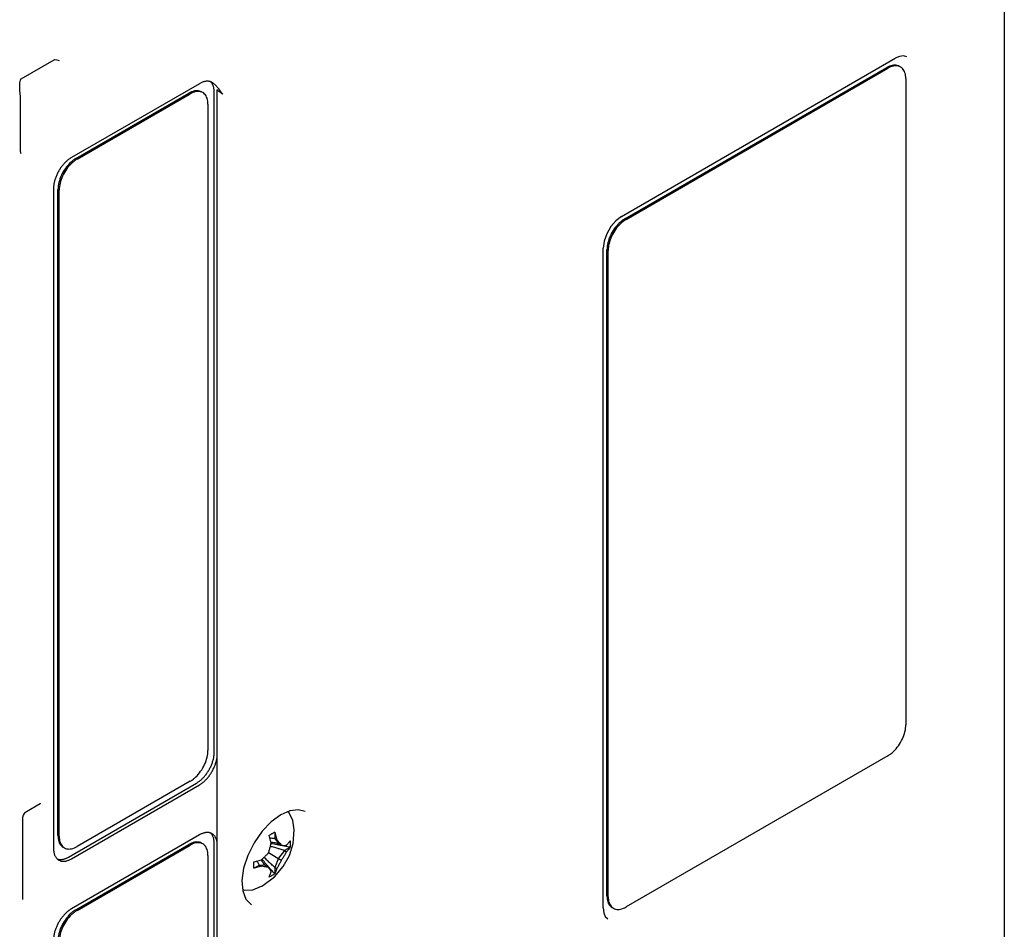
# Model space of a CAD drawing. Header units: inches. Extents: x 0 to 22, y 0 to 17.
# Tile 7 of 44: x 3.2 to 5.6, y 3.3 to 5.4. Entities that reach past the tile are written whole.
import ezdxf

# ---------------------------------------------------------------- set-up
doc = ezdxf.new("R2010")
doc.units = ezdxf.units.IN
doc.header["$LTSCALE"] = 1.21
doc.header["$MEASUREMENT"] = 0
doc.layers.get('0').update_dxf_attribs({"linetype": 'CONTINUOUS'})

msp = doc.modelspace()

# ---------------------------------------------------------------- linework, layer by layer
at = {"color": 7, "linetype": 'CONTINUOUS'}
for p, q in [((5.5745, 6.5731), (5.5745, 2.6558)), ((3.2393, 5.2745), (3.3175, 5.3197)), ((3.3291, 5.3176), (3.3291, 5.3176)), ((4.665, 4.9474), (5.3156, 5.323)), ((5.3258, 5.3274), (5.3156, 5.323)), ((4.673, 4.9417), (5.2953, 5.301)), ((4.6759, 4.9401), (5.2981, 5.2993)), ((3.2357, 5.2586), (3.2361, 5.2651)), ((3.6624, 5.2627), (3.3584, 5.0871)), ((5.3406, 5.2748), (5.3406, 3.7399)), ((3.2356, 5.2555), (3.2357, 5.2586)), ((3.236, 5.2468), (3.2356, 5.2555)), ((3.2377, 5.2322), (3.236, 5.2468)), ((3.2368, 5.2402), (3.2368, 5.2402)), ((3.369, 5.0851), (3.6377, 5.2402)), ((3.6978, 3.6746), (3.6978, 5.2422)), ((3.2378, 5.2286), (3.2377, 5.2322)), ((3.2378, 5.102), (3.2378, 5.2286)), ((3.3718, 5.0834), (3.6405, 5.2386)), ((3.6829, 5.2141), (3.6829, 3.6791)), ((3.238, 5.0996), (3.2378, 5.102)), ((3.239, 5.097), (3.239, 5.097)), ((3.3159, 5.0136), (3.3159, 3.446)), ((3.3266, 3.4766), (3.3266, 5.0116)), ((3.3294, 3.475), (3.3294, 5.0099)), ((4.665, 4.9474), (4.6518, 4.9373)), ((4.6238, 4.8888), (4.6217, 4.8723)), ((4.6217, 3.3047), (4.6217, 4.8723)), ((4.6306, 3.3332), (4.6306, 4.8682)), ((4.6334, 3.3316), (4.6334, 4.8666)), ((3.7039, 3.6598), (3.7039, 3.4633)), ((5.2981, 3.6664), (4.6759, 3.3071)), ((3.6405, 3.6056), (3.3718, 3.4505)), ((3.3513, 3.4256), (3.6554, 3.6011)), ((3.3584, 3.4215), (3.6624, 3.597)), ((3.2518, 3.5342), (3.2841, 3.5528)), ((3.2841, 3.5528), (3.2852, 3.5533)), ((3.2852, 3.5533), (3.2853, 3.5534)), ((3.8774, 3.5355), (3.8562, 3.5262)), ((3.2427, 3.5183), (3.2429, 3.5207)), ((3.2427, 3.326), (3.2427, 3.5184)), ((3.2429, 3.5207), (3.2443, 3.5249)), ((3.2443, 3.5249), (3.2468, 3.5293)), ((3.8849, 3.4581), (3.8877, 3.4904)), ((3.6624, 3.4782), (3.3584, 3.3026)), ((3.8417, 3.4846), (3.8417, 3.4697)), ((3.8417, 3.4697), (3.8464, 3.467)), ((3.8417, 3.4697), (3.8501, 3.4577)), ((3.369, 3.3006), (3.6377, 3.4557)), ((3.3718, 3.299), (3.6405, 3.4541)), ((3.6978, 1.8902), (3.6978, 3.4578)), ((3.8501, 3.4577), (3.8571, 3.4537)), ((3.8646, 3.4409), (3.8501, 3.4228)), ((3.8775, 3.4484), (3.8646, 3.4409)), ((3.8646, 3.4409), (3.8694, 3.4382)), ((3.8762, 3.4294), (3.8849, 3.4581)), ((3.6829, 3.4296), (3.6829, 1.8946)), ((3.8269, 3.4362), (3.8571, 3.4187)), ((3.8501, 3.4228), (3.8417, 3.4011)), ((3.8052, 3.4066), (3.7923, 3.3992)), ((3.8198, 3.4053), (3.8052, 3.4066)), ((3.8052, 3.4066), (3.81, 3.4039)), ((3.8198, 3.4053), (3.8268, 3.4013)), ((3.8417, 3.4011), (3.8464, 3.3984)), ((3.8417, 3.4011), (3.8417, 3.3862)), ((3.8133, 3.358), (3.8412, 3.3788)), ((3.7653, 3.3484), (3.7694, 3.347)), ((3.7694, 3.347), (3.7891, 3.3481)), ((3.7891, 3.3481), (3.8104, 3.3564)), ((3.2428, 3.3247), (3.2427, 3.326)), ((4.6217, 3.3047), (4.6229, 3.2936)), ((4.6229, 3.2936), (4.6266, 3.2849)), ((4.6266, 3.2849), (4.6328, 3.279))]:
    msp.add_line(p, q, dxfattribs=at)
for points in [[(3.3176, 5.3197), (3.319, 5.3201), (3.3238, 5.3197), (3.3291, 5.3176)], [(5.3433, 5.3262), (5.3351, 5.3286), (5.3258, 5.3274)], [(3.2361, 5.2651), (3.2372, 5.2707), (3.2387, 5.2739), (3.2393, 5.2745)], [(3.239, 5.097), (3.2387, 5.0975), (3.238, 5.0996)], [(3.2392, 5.0968), (3.2392, 5.0968), (3.239, 5.097)], [(4.6518, 4.9373), (4.6397, 4.9232), (4.63, 4.9064), (4.6238, 4.8888)], [(3.2468, 3.5293), (3.2498, 3.5327), (3.2518, 3.5342)], [(3.8877, 3.4904), (3.8843, 3.5129), (3.8754, 3.5306), (3.8723, 3.5333)], [(3.914, 3.5338), (3.8968, 3.5382), (3.8774, 3.5355)], [(3.8562, 3.5262), (3.8333, 3.5096), (3.8115, 3.4869), (3.7923, 3.4595)], [(3.7923, 3.4595), (3.7773, 3.4295), (3.7676, 3.399), (3.7636, 3.3702), (3.7655, 3.3452), (3.773, 3.3255), (3.7859, 3.3119)], [(3.8412, 3.3788), (3.8618, 3.4029), (3.8762, 3.4294)], [(3.8104, 3.3564), (3.8114, 3.3569), (3.8124, 3.3575), (3.8133, 3.358)], [(3.2427, 3.3247), (3.2428, 3.3246), (3.2428, 3.3247)]]:
    msp.add_lwpolyline(points, dxfattribs=at)
for points, knots in [([(5.3253, 5.3039), (5.3237, 5.3048), (5.3183, 5.3071), (5.3074, 5.3068), (5.2994, 5.3033), (5.2953, 5.301)], [0, 0, 0, 0, 0.172943, 0.550323, 1, 1, 1, 1]), ([(5.3281, 5.3023), (5.3265, 5.3032), (5.3211, 5.3055), (5.3103, 5.3052), (5.3022, 5.3017), (5.2981, 5.2993)], [0, 0, 0, 0, 0.172983, 0.550416, 1, 1, 1, 1]), ([(5.3406, 5.2748), (5.3406, 5.2795), (5.3395, 5.2883), (5.3344, 5.2978), (5.3297, 5.3014), (5.3281, 5.3023)], [0, 0, 0, 0, 0.449623, 0.82709, 1, 1, 1, 1]), ([(3.68, 5.2684), (3.6791, 5.2684), (3.6772, 5.2682), (3.6743, 5.2676), (3.6714, 5.2668), (3.6684, 5.2657), (3.6654, 5.2643), (3.6634, 5.2632), (3.6624, 5.2627)], [0, 0, 0, 0, 0.150357, 0.306843, 0.469887, 0.63972, 0.816447, 1, 1, 1, 1]), ([(3.6878, 5.2676), (3.687, 5.2678), (3.6853, 5.2682), (3.6827, 5.2685), (3.6809, 5.2684), (3.68, 5.2684)], [0, 0, 0, 0, 0.32364, 0.656198, 1, 1, 1, 1]), ([(3.6974, 5.249), (3.6972, 5.25), (3.6969, 5.2521), (3.6961, 5.255), (3.6952, 5.2578), (3.694, 5.2604), (3.6927, 5.2627), (3.6911, 5.2649), (3.6897, 5.2663), (3.6889, 5.2671), (3.6887, 5.2673)], [0, 0, 0, 0, 0.153379, 0.300737, 0.442203, 0.577932, 0.708842, 0.835432, 0.958523, 1, 1, 1, 1]), ([(3.6926, 5.2655), (3.6923, 5.2657), (3.6915, 5.2662), (3.6906, 5.2665), (3.6902, 5.2668)], [0, 0, 0, 0, 0.416857, 1, 1, 1, 1]), ([(3.7065, 5.2529), (3.706, 5.2535), (3.7049, 5.2548), (3.7031, 5.2568), (3.7011, 5.2588), (3.699, 5.2608), (3.697, 5.2625), (3.6951, 5.264), (3.6936, 5.2649), (3.6928, 5.2654), (3.6926, 5.2655)], [0, 0, 0, 0, 0.127919, 0.269241, 0.423793, 0.579561, 0.724387, 0.85203, 0.963361, 1, 1, 1, 1]), ([(3.6677, 5.2431), (3.6661, 5.2441), (3.6607, 5.2463), (3.6498, 5.246), (3.6417, 5.2425), (3.6377, 5.2402)], [0, 0, 0, 0, 0.172943, 0.550323, 1, 1, 1, 1]), ([(3.6705, 5.2415), (3.6689, 5.2424), (3.6635, 5.2447), (3.6527, 5.2444), (3.6446, 5.2409), (3.6405, 5.2386)], [0, 0, 0, 0, 0.172896, 0.550352, 1, 1, 1, 1]), ([(3.6829, 5.2141), (3.6829, 5.2188), (3.6819, 5.2275), (3.6767, 5.237), (3.6721, 5.2406), (3.6705, 5.2415)], [0, 0, 0, 0, 0.449686, 0.827177, 1, 1, 1, 1]), ([(3.6978, 5.2422), (3.6978, 5.2434), (3.6977, 5.2456), (3.6975, 5.2479), (3.6974, 5.249)], [0, 0, 0, 0, 0.509268, 1, 1, 1, 1]), ([(3.7181, 5.2379), (3.7166, 5.2389), (3.7135, 5.2412), (3.7087, 5.2445), (3.7054, 5.2468), (3.7038, 5.2479)], [0, 0, 0, 0, 0.319725, 0.653066, 1, 1, 1, 1]), ([(3.7181, 5.2379), (3.7179, 5.2379), (3.7177, 5.2381), (3.7173, 5.2385), (3.7168, 5.239), (3.7164, 5.2395), (3.7159, 5.2401), (3.7154, 5.2408), (3.7148, 5.2416), (3.7142, 5.2425), (3.7135, 5.2434), (3.7128, 5.2445), (3.712, 5.2456), (3.7111, 5.2468), (3.7101, 5.2482), (3.7091, 5.2496), (3.7078, 5.2512), (3.707, 5.2523), (3.7065, 5.2529)], [0, 0, 0, 0, 0.024143, 0.052725, 0.085865, 0.12313, 0.164587, 0.210661, 0.26137, 0.316976, 0.377902, 0.444486, 0.517315, 0.596982, 0.684207, 0.77977, 0.884667, 1, 1, 1, 1]), ([(3.7036, 5.2383), (3.7036, 5.0651), (3.7037, 4.7154), (3.7037, 4.1942), (3.7037, 3.8462), (3.7037, 3.6746)], [0, 0, 0, 0, 0.332352, 0.670886, 1, 1, 1, 1]), ([(3.3584, 5.0871), (3.3573, 5.0865), (3.3553, 5.0852), (3.3523, 5.0831), (3.3493, 5.0808), (3.3464, 5.0782), (3.3435, 5.0754), (3.3407, 5.0725), (3.338, 5.0694), (3.3354, 5.0661), (3.3329, 5.0627), (3.3306, 5.0591), (3.3283, 5.0554), (3.3263, 5.0517), (3.3244, 5.0479), (3.3227, 5.044), (3.3211, 5.0401), (3.3198, 5.0362), (3.3186, 5.0323), (3.3176, 5.0284), (3.3169, 5.0246), (3.3163, 5.0209), (3.316, 5.0172), (3.3159, 5.0148), (3.3159, 5.0136)], [0, 0, 0, 0, 0.040353, 0.082071, 0.125038, 0.169204, 0.214392, 0.260545, 0.30745, 0.355033, 0.403072, 0.451462, 0.500005, 0.548548, 0.596939, 0.644977, 0.692559, 0.739463, 0.785615, 0.830802, 0.874967, 0.917933, 0.959648, 1, 1, 1, 1]), ([(3.3648, 5.0787), (3.3627, 5.077), (3.356, 5.0713), (3.3463, 5.0598), (3.3371, 5.0438), (3.331, 5.027), (3.3294, 5.0154), (3.3294, 5.0099)], [0, 0, 0, 0, 0.100344, 0.328726, 0.564627, 0.793005, 1, 1, 1, 1]), ([(3.3559, 5.0751), (3.3515, 5.0709), (3.3435, 5.0615), (3.3342, 5.0455), (3.3282, 5.0286), (3.3266, 5.0171), (3.3266, 5.0116)], [0, 0, 0, 0, 0.253805, 0.516095, 0.769896, 1, 1, 1, 1]), ([(4.6706, 4.9402), (4.6668, 4.9377), (4.6585, 4.931), (4.6475, 4.9181), (4.6383, 4.9021), (4.6323, 4.8852), (4.6306, 4.8737), (4.6306, 4.8682)], [0, 0, 0, 0, 0.159226, 0.372619, 0.593145, 0.806535, 1, 1, 1, 1]), ([(4.6759, 4.9401), (4.6711, 4.9373), (4.6619, 4.9301), (4.6504, 4.9165), (4.6411, 4.9005), (4.6351, 4.8836), (4.6334, 4.8721), (4.6334, 4.8666)], [0, 0, 0, 0, 0.187021, 0.393369, 0.606642, 0.812986, 1, 1, 1, 1]), ([(5.3042, 3.6704), (5.3067, 3.6722), (5.3136, 3.6782), (5.3236, 3.69), (5.3329, 3.706), (5.3389, 3.7228), (5.3406, 3.7344), (5.3406, 3.7399)], [0, 0, 0, 0, 0.113677, 0.338641, 0.571154, 0.796114, 1, 1, 1, 1]), ([(3.6481, 3.6108), (3.65, 3.6123), (3.6564, 3.6179), (3.666, 3.6292), (3.6752, 3.6452), (3.6813, 3.6621), (3.6829, 3.6736), (3.6829, 3.6791)], [0, 0, 0, 0, 0.093116, 0.323333, 0.56113, 0.791342, 1, 1, 1, 1]), ([(3.6554, 3.6011), (3.6564, 3.6017), (3.6584, 3.603), (3.6614, 3.6051), (3.6644, 3.6075), (3.6674, 3.61), (3.6702, 3.6128), (3.673, 3.6157), (3.6757, 3.6189), (3.6783, 3.6221), (3.6808, 3.6256), (3.6832, 3.6291), (3.6854, 3.6328), (3.6874, 3.6365), (3.6893, 3.6403), (3.6911, 3.6442), (3.6926, 3.6481), (3.694, 3.652), (3.6951, 3.6559), (3.6961, 3.6598), (3.6968, 3.6636), (3.6974, 3.6674), (3.6976, 3.6698), (3.6977, 3.6711)], [0, 0, 0, 0, 0.04204, 0.085532, 0.130287, 0.176302, 0.223434, 0.271468, 0.32039, 0.369966, 0.420004, 0.470453, 0.521025, 0.571597, 0.622045, 0.672083, 0.721658, 0.770579, 0.818612, 0.865742, 0.911756, 0.95651, 1, 1, 1, 1]), ([(3.6624, 3.597), (3.6635, 3.5976), (3.6655, 3.5989), (3.6685, 3.601), (3.6715, 3.6034), (3.6745, 3.606), (3.6774, 3.6088), (3.6802, 3.6117), (3.6829, 3.6149), (3.6855, 3.6182), (3.688, 3.6216), (3.6904, 3.6252), (3.6926, 3.6289), (3.6946, 3.6327), (3.6965, 3.6365), (3.6983, 3.6404), (3.6998, 3.6443), (3.7011, 3.6482), (3.7023, 3.6521), (3.7032, 3.656), (3.7037, 3.6586), (3.7039, 3.6598)], [0, 0, 0, 0, 0.046188, 0.093951, 0.143136, 0.193711, 0.245451, 0.298297, 0.352015, 0.40648, 0.461508, 0.516877, 0.57247, 0.627989, 0.683363, 0.738337, 0.792786, 0.846447, 0.898979, 0.950252, 1, 1, 1, 1]), ([(3.8349, 3.4813), (3.8357, 3.4818), (3.8371, 3.4826), (3.8393, 3.4839), (3.8407, 3.4848), (3.8414, 3.4852)], [0, 0, 0, 0, 0.338624, 0.672027, 1, 1, 1, 1]), ([(3.8414, 3.4852), (3.8415, 3.4851), (3.8415, 3.485), (3.8416, 3.4848), (3.8416, 3.4847), (3.8417, 3.4846)], [0, 0, 0, 0, 0.333451, 0.666825, 1, 1, 1, 1]), ([(3.3266, 3.4766), (3.3266, 3.4719), (3.3276, 3.4632), (3.3327, 3.4536), (3.3374, 3.4501), (3.339, 3.4492)], [0, 0, 0, 0, 0.449716, 0.82713, 1, 1, 1, 1]), ([(3.3294, 3.475), (3.3294, 3.4703), (3.3304, 3.4615), (3.3356, 3.452), (3.3402, 3.4484), (3.3418, 3.4475)], [0, 0, 0, 0, 0.449686, 0.827177, 1, 1, 1, 1]), ([(3.6677, 3.4587), (3.6661, 3.4596), (3.6607, 3.4619), (3.6498, 3.4616), (3.6417, 3.4581), (3.6377, 3.4557)], [0, 0, 0, 0, 0.172943, 0.550323, 1, 1, 1, 1]), ([(3.6801, 3.4839), (3.6792, 3.4839), (3.6773, 3.4837), (3.6744, 3.4832), (3.6714, 3.4823), (3.6684, 3.4812), (3.6654, 3.4798), (3.6634, 3.4788), (3.6624, 3.4782)], [0, 0, 0, 0, 0.150298, 0.30663, 0.469707, 0.639482, 0.816333, 1, 1, 1, 1]), ([(3.6924, 3.4812), (3.6917, 3.4816), (3.6903, 3.4823), (3.688, 3.4831), (3.6854, 3.4837), (3.6828, 3.484), (3.681, 3.484), (3.6801, 3.4839)], [0, 0, 0, 0, 0.184567, 0.381077, 0.581455, 0.787283, 1, 1, 1, 1]), ([(3.6975, 3.4628), (3.6975, 3.4634), (3.6973, 3.465), (3.6969, 3.4676), (3.6961, 3.4706), (3.6952, 3.4733), (3.694, 3.4759), (3.6927, 3.4783), (3.6911, 3.4804), (3.6897, 3.4819), (3.6889, 3.4827), (3.6887, 3.4828)], [0, 0, 0, 0, 0.074546, 0.216434, 0.352752, 0.483619, 0.609179, 0.730282, 0.847387, 0.961256, 1, 1, 1, 1]), ([(3.7039, 3.4633), (3.7037, 3.4643), (3.7033, 3.4663), (3.7023, 3.469), (3.7012, 3.4716), (3.6998, 3.474), (3.6983, 3.4762), (3.6966, 3.4781), (3.6946, 3.4797), (3.6932, 3.4807), (3.6925, 3.4811), (3.6924, 3.4812)], [0, 0, 0, 0, 0.138714, 0.272726, 0.401937, 0.526842, 0.647675, 0.765098, 0.880229, 0.994028, 1, 1, 1, 1]), ([(3.6978, 3.4578), (3.6978, 3.4589), (3.6977, 3.4606), (3.6976, 3.4623), (3.6975, 3.4628)], [0, 0, 0, 0, 0.67669, 1, 1, 1, 1]), ([(3.828, 3.4774), (3.8288, 3.4779), (3.8304, 3.4787), (3.8319, 3.4796), (3.8327, 3.48)], [0, 0, 0, 0, 0.503205, 1, 1, 1, 1]), ([(3.8282, 3.4768), (3.8282, 3.4769), (3.8282, 3.477), (3.8281, 3.4772), (3.8281, 3.4774), (3.828, 3.4774)], [0, 0, 0, 0, 0.333177, 0.666551, 1, 1, 1, 1]), ([(3.833, 3.4592), (3.8325, 3.4611), (3.8316, 3.465), (3.83, 3.4709), (3.8289, 3.4748), (3.8282, 3.4768)], [0, 0, 0, 0, 0.319133, 0.652433, 1, 1, 1, 1]), ([(3.8435, 3.4785), (3.844, 3.4766), (3.8451, 3.4727), (3.846, 3.4689), (3.8464, 3.467)], [0, 0, 0, 0, 0.510417, 1, 1, 1, 1]), ([(3.8464, 3.467), (3.8478, 3.4653), (3.8504, 3.4623), (3.8529, 3.4592), (3.854, 3.4577)], [0, 0, 0, 0, 0.53407, 1, 1, 1, 1]), ([(3.8775, 3.4639), (3.8776, 3.4639), (3.8776, 3.464), (3.8777, 3.4641), (3.8777, 3.4642), (3.8778, 3.4642)], [0, 0, 0, 0, 0.333627, 0.667007, 1, 1, 1, 1]), ([(3.8778, 3.4642), (3.8779, 3.4625), (3.8781, 3.459), (3.8781, 3.4539), (3.8779, 3.4504), (3.8778, 3.4487)], [0, 0, 0, 0, 0.336034, 0.669427, 1, 1, 1, 1]), ([(3.3159, 3.446), (3.3159, 3.4448), (3.316, 3.4426), (3.3163, 3.4393), (3.3169, 3.4362), (3.3176, 3.4332), (3.3186, 3.4304), (3.3197, 3.4279), (3.3211, 3.4255), (3.3226, 3.4234), (3.3244, 3.4215), (3.3256, 3.4204), (3.3263, 3.4199)], [0, 0, 0, 0, 0.118074, 0.231772, 0.340974, 0.445863, 0.546449, 0.643166, 0.736246, 0.826353, 0.913991, 1, 1, 1, 1]), ([(3.3418, 3.4475), (3.3434, 3.4466), (3.3488, 3.4443), (3.3597, 3.4447), (3.3677, 3.4481), (3.3718, 3.4505)], [0, 0, 0, 0, 0.172896, 0.550352, 1, 1, 1, 1]), ([(3.6705, 3.457), (3.6689, 3.458), (3.6635, 3.4602), (3.6527, 3.4599), (3.6446, 3.4565), (3.6405, 3.4541)], [0, 0, 0, 0, 0.172896, 0.550352, 1, 1, 1, 1]), ([(3.6829, 3.4296), (3.6829, 3.4343), (3.6819, 3.443), (3.6767, 3.4526), (3.6721, 3.4561), (3.6705, 3.457)], [0, 0, 0, 0, 0.449686, 0.827177, 1, 1, 1, 1]), ([(3.8268, 3.4362), (3.8277, 3.4386), (3.8292, 3.4435), (3.8312, 3.4511), (3.8324, 3.4564), (3.833, 3.4592)], [0, 0, 0, 0, 0.317014, 0.644224, 1, 1, 1, 1]), ([(3.8571, 3.4537), (3.8585, 3.4536), (3.8613, 3.4535), (3.8654, 3.4535), (3.8681, 3.4536), (3.8694, 3.4537)], [0, 0, 0, 0, 0.349176, 0.677514, 1, 1, 1, 1]), ([(3.8694, 3.4382), (3.8681, 3.4358), (3.8655, 3.4312), (3.8614, 3.4248), (3.8586, 3.4207), (3.8571, 3.4187)], [0, 0, 0, 0, 0.35372, 0.681886, 1, 1, 1, 1]), ([(3.8775, 3.4484), (3.8767, 3.4472), (3.875, 3.4448), (3.8723, 3.4414), (3.8704, 3.4392), (3.8694, 3.4382)], [0, 0, 0, 0, 0.334659, 0.668017, 1, 1, 1, 1]), ([(3.8704, 3.4548), (3.871, 3.4555), (3.8726, 3.4573), (3.8741, 3.4592), (3.875, 3.4603)], [0, 0, 0, 0, 0.394949, 1, 1, 1, 1]), ([(3.8778, 3.4487), (3.8777, 3.4487), (3.8777, 3.4486), (3.8776, 3.4485), (3.8776, 3.4484), (3.8775, 3.4484)], [0, 0, 0, 0, 0.333145, 0.666478, 1, 1, 1, 1]), ([(3.3251, 3.4209), (3.3253, 3.4208), (3.3264, 3.4205), (3.3284, 3.4201), (3.331, 3.4198), (3.3328, 3.4198), (3.3337, 3.4198)], [0, 0, 0, 0, 0.098851, 0.390301, 0.690033, 1, 1, 1, 1]), ([(3.3284, 3.4185), (3.3291, 3.4181), (3.3306, 3.4174), (3.3329, 3.4165), (3.3355, 3.416), (3.3381, 3.4157), (3.3408, 3.4157), (3.3436, 3.416), (3.3465, 3.4165), (3.3494, 3.4174), (3.3524, 3.4185), (3.3554, 3.4199), (3.3574, 3.4209), (3.3584, 3.4215)], [0, 0, 0, 0, 0.078491, 0.157747, 0.238506, 0.32154, 0.407313, 0.496439, 0.589131, 0.685788, 0.786419, 0.891193, 1, 1, 1, 1]), ([(3.3337, 3.4198), (3.3346, 3.4199), (3.3365, 3.4201), (3.3394, 3.4206), (3.3423, 3.4215), (3.3453, 3.4226), (3.3483, 3.4239), (3.3503, 3.425), (3.3513, 3.4256)], [0, 0, 0, 0, 0.150203, 0.306756, 0.469829, 0.639564, 0.816442, 1, 1, 1, 1]), ([(3.7923, 3.4147), (3.7944, 3.4151), (3.7984, 3.4161), (3.8043, 3.4177), (3.8081, 3.4188), (3.81, 3.4194)], [0, 0, 0, 0, 0.347082, 0.680342, 1, 1, 1, 1]), ([(3.81, 3.4194), (3.8121, 3.4213), (3.8161, 3.4249), (3.8218, 3.4306), (3.8252, 3.4343), (3.8268, 3.4362)], [0, 0, 0, 0, 0.358435, 0.68635, 1, 1, 1, 1]), ([(3.8571, 3.4187), (3.8561, 3.4165), (3.854, 3.412), (3.8505, 3.4052), (3.8478, 3.4007), (3.8464, 3.3984)], [0, 0, 0, 0, 0.321504, 0.648925, 1, 1, 1, 1]), ([(3.7917, 3.4145), (3.7918, 3.4145), (3.7919, 3.4146), (3.7921, 3.4146), (3.7923, 3.4147), (3.7923, 3.4147)], [0, 0, 0, 0, 0.333449, 0.666782, 1, 1, 1, 1]), ([(3.7917, 3.3991), (3.7918, 3.4007), (3.7918, 3.4041), (3.7918, 3.4075), (3.7918, 3.4092)], [0, 0, 0, 0, 0.492279, 1, 1, 1, 1]), ([(3.7923, 3.3992), (3.7923, 3.3992), (3.7921, 3.3991), (3.7919, 3.3991), (3.7918, 3.3991), (3.7917, 3.3991)], [0, 0, 0, 0, 0.333216, 0.666549, 1, 1, 1, 1]), ([(3.81, 3.4039), (3.8081, 3.4033), (3.8043, 3.4022), (3.7984, 3.4006), (3.7944, 3.3996), (3.7923, 3.3992)], [0, 0, 0, 0, 0.319138, 0.652439, 1, 1, 1, 1]), ([(3.8268, 3.4013), (3.8251, 3.4015), (3.8216, 3.4019), (3.818, 3.4025), (3.8162, 3.4028)], [0, 0, 0, 0, 0.482647, 1, 1, 1, 1]), ([(3.833, 3.3906), (3.8324, 3.3918), (3.8311, 3.3942), (3.8291, 3.3978), (3.8276, 3.4001), (3.8268, 3.4013)], [0, 0, 0, 0, 0.328232, 0.658031, 1, 1, 1, 1]), ([(3.8464, 3.3984), (3.846, 3.397), (3.8451, 3.3942), (3.8435, 3.3902), (3.8423, 3.3875), (3.8417, 3.3862)], [0, 0, 0, 0, 0.33145, 0.664866, 1, 1, 1, 1]), ([(3.8349, 3.3817), (3.8342, 3.3813), (3.8327, 3.3804), (3.8304, 3.3792), (3.8288, 3.3785), (3.828, 3.3781)], [0, 0, 0, 0, 0.332064, 0.665409, 1, 1, 1, 1]), ([(3.828, 3.3781), (3.8281, 3.3781), (3.8281, 3.3782), (3.8282, 3.3783), (3.8282, 3.3784), (3.8282, 3.3785)], [0, 0, 0, 0, 0.332993, 0.666326, 1, 1, 1, 1]), ([(3.8282, 3.3785), (3.8289, 3.3798), (3.8301, 3.3824), (3.8311, 3.3851), (3.8316, 3.3865)], [0, 0, 0, 0, 0.500973, 1, 1, 1, 1]), ([(3.8414, 3.3858), (3.8407, 3.3853), (3.8393, 3.3844), (3.8379, 3.3835), (3.8371, 3.383)], [0, 0, 0, 0, 0.498943, 1, 1, 1, 1]), ([(3.8417, 3.3862), (3.8416, 3.3862), (3.8416, 3.3861), (3.8415, 3.3859), (3.8415, 3.3859), (3.8414, 3.3858)], [0, 0, 0, 0, 0.333482, 0.666855, 1, 1, 1, 1]), ([(3.7038, 3.357), (3.7038, 3.216), (3.7038, 2.8986), (3.7039, 2.4097), (3.7039, 2.0617), (3.7039, 1.8902)], [0, 0, 0, 0, 0.288309, 0.649193, 1, 1, 1, 1]), ([(4.6306, 3.3332), (4.6306, 3.3285), (4.6317, 3.3198), (4.6368, 3.3103), (4.6415, 3.3067), (4.6431, 3.3058)], [0, 0, 0, 0, 0.449716, 0.82713, 1, 1, 1, 1]), ([(4.6334, 3.3316), (4.6334, 3.3269), (4.6345, 3.3182), (4.6396, 3.3086), (4.6443, 3.3051), (4.6459, 3.3042)], [0, 0, 0, 0, 0.449623, 0.82709, 1, 1, 1, 1]), ([(3.3584, 3.3026), (3.3573, 3.302), (3.3553, 3.3008), (3.3523, 3.2987), (3.3493, 3.2963), (3.3464, 3.2938), (3.3435, 3.291), (3.3407, 3.288), (3.338, 3.2849), (3.3354, 3.2816), (3.3329, 3.2782), (3.3306, 3.2746), (3.3283, 3.271), (3.3263, 3.2672), (3.3244, 3.2634), (3.3227, 3.2595), (3.3211, 3.2557), (3.3198, 3.2517), (3.3186, 3.2478), (3.3176, 3.244), (3.3169, 3.2402), (3.3163, 3.2364), (3.316, 3.2327), (3.3159, 3.2303), (3.3159, 3.2291)], [0, 0, 0, 0, 0.040353, 0.082071, 0.125038, 0.169204, 0.214392, 0.260545, 0.30745, 0.355033, 0.403072, 0.451462, 0.500005, 0.548548, 0.596939, 0.644977, 0.692559, 0.739463, 0.785615, 0.830802, 0.874967, 0.917933, 0.959648, 1, 1, 1, 1]), ([(4.6459, 3.3042), (4.6475, 3.3032), (4.6529, 3.301), (4.6637, 3.3013), (4.6718, 3.3048), (4.6759, 3.3071)], [0, 0, 0, 0, 0.172983, 0.550416, 1, 1, 1, 1]), ([(3.3559, 3.2906), (3.3515, 3.2864), (3.3435, 3.277), (3.3342, 3.261), (3.3282, 3.2442), (3.3266, 3.2326), (3.3266, 3.2271)], [0, 0, 0, 0, 0.253805, 0.516095, 0.769896, 1, 1, 1, 1]), ([(3.3648, 3.2942), (3.3627, 3.2926), (3.356, 3.2868), (3.3463, 3.2754), (3.3371, 3.2594), (3.331, 3.2425), (3.3294, 3.231), (3.3294, 3.2255)], [0, 0, 0, 0, 0.100344, 0.328726, 0.564627, 0.793005, 1, 1, 1, 1])]:
    msp.add_open_spline(points, degree=3, knots=knots, dxfattribs=at)
for points in [[(3.6902, 5.2668), (3.6894, 5.2671), (3.6886, 5.2673), (3.6878, 5.2676)], [(3.7036, 5.248), (3.7036, 5.2461), (3.7036, 5.2442), (3.7036, 5.2422)], [(3.7036, 5.2422), (3.7036, 5.2409), (3.7036, 5.2396), (3.7036, 5.2383)], [(3.363, 5.0811), (3.3605, 5.0792), (3.3581, 5.0772), (3.3559, 5.0751)], [(3.369, 5.0851), (3.3669, 5.0839), (3.3649, 5.0825), (3.363, 5.0811)], [(3.3718, 5.0834), (3.3694, 5.082), (3.367, 5.0804), (3.3648, 5.0787)], [(4.673, 4.9417), (4.6722, 4.9412), (4.6714, 4.9407), (4.6706, 4.9402)], [(3.6977, 3.6711), (3.6977, 3.6722), (3.6978, 3.6734), (3.6978, 3.6746)], [(3.7037, 3.6746), (3.7037, 3.6733), (3.7037, 3.672), (3.7037, 3.6706)], [(3.7037, 3.6706), (3.7037, 3.667), (3.7037, 3.6635), (3.7037, 3.6599)], [(5.2981, 3.6664), (5.3002, 3.6676), (5.3023, 3.6689), (5.3042, 3.6704)], [(3.6405, 3.6056), (3.6431, 3.6071), (3.6457, 3.6089), (3.6481, 3.6108)], [(3.8734, 3.5328), (3.8734, 3.5331), (3.8733, 3.5334), (3.8732, 3.5337)], [(3.7038, 3.4635), (3.7038, 3.4616), (3.7038, 3.4597), (3.7038, 3.4578)], [(3.8332, 3.4702), (3.8322, 3.4702), (3.8312, 3.4702), (3.8303, 3.4702)], [(3.8327, 3.48), (3.8334, 3.4805), (3.8342, 3.4809), (3.8349, 3.4813)], [(3.8417, 3.4697), (3.8388, 3.4699), (3.836, 3.4701), (3.8332, 3.4702)], [(3.8417, 3.4846), (3.8423, 3.4826), (3.8429, 3.4806), (3.8435, 3.4785)], [(3.875, 3.4603), (3.8759, 3.4615), (3.8767, 3.4627), (3.8775, 3.4639)], [(3.7038, 3.4578), (3.7038, 3.4565), (3.7038, 3.4551), (3.7038, 3.4538)], [(3.7038, 3.4538), (3.7038, 3.4215), (3.7038, 3.3893), (3.7038, 3.357)], [(3.8363, 3.4496), (3.8345, 3.4501), (3.8327, 3.4506), (3.8308, 3.4512)], [(3.8469, 3.455), (3.8422, 3.4558), (3.8374, 3.4566), (3.8327, 3.4573)], [(3.8451, 3.4587), (3.8411, 3.4594), (3.8372, 3.4601), (3.8332, 3.4606)], [(3.8466, 3.4466), (3.8432, 3.4476), (3.8398, 3.4486), (3.8363, 3.4496)], [(3.8501, 3.4577), (3.8484, 3.4581), (3.8467, 3.4584), (3.8451, 3.4587)], [(3.8542, 3.4443), (3.8517, 3.445), (3.8492, 3.4458), (3.8466, 3.4466)], [(3.8494, 3.4545), (3.8486, 3.4547), (3.8477, 3.4548), (3.8469, 3.455)], [(3.857, 3.4531), (3.8545, 3.4536), (3.8519, 3.4541), (3.8494, 3.4545)], [(3.854, 3.4577), (3.8551, 3.4564), (3.8561, 3.455), (3.8571, 3.4537)], [(3.8646, 3.4409), (3.8612, 3.4421), (3.8577, 3.4432), (3.8542, 3.4443)], [(3.8688, 3.4507), (3.8649, 3.4515), (3.8609, 3.4523), (3.857, 3.4531)], [(3.8746, 3.4494), (3.8727, 3.4499), (3.8707, 3.4503), (3.8688, 3.4507)], [(3.8694, 3.4537), (3.8697, 3.4541), (3.8701, 3.4544), (3.8704, 3.4548)], [(3.8778, 3.4487), (3.8767, 3.449), (3.8757, 3.4492), (3.8746, 3.4494)], [(3.3263, 3.4199), (3.327, 3.4194), (3.3277, 3.4189), (3.3284, 3.4185)], [(3.8006, 3.4137), (3.8001, 3.4146), (3.7996, 3.4154), (3.7991, 3.4162)], [(3.8132, 3.4131), (3.8117, 3.4149), (3.8103, 3.4167), (3.8089, 3.4185)], [(3.8206, 3.4095), (3.8175, 3.4131), (3.8145, 3.4169), (3.8115, 3.4206)], [(3.82, 3.4213), (3.8186, 3.4226), (3.8172, 3.4239), (3.8159, 3.4253)], [(3.8277, 3.4139), (3.8251, 3.4163), (3.8225, 3.4188), (3.82, 3.4213)], [(3.7918, 3.4092), (3.7918, 3.411), (3.7918, 3.4128), (3.7917, 3.4145)], [(3.8052, 3.4066), (3.8036, 3.409), (3.8021, 3.4113), (3.8006, 3.4137)], [(3.8162, 3.4028), (3.8141, 3.4031), (3.812, 3.4035), (3.81, 3.4039)], [(3.8165, 3.4092), (3.8154, 3.4105), (3.8143, 3.4118), (3.8132, 3.4131)], [(3.8198, 3.4053), (3.8187, 3.4066), (3.8176, 3.4079), (3.8165, 3.4092)], [(3.8223, 3.4075), (3.8217, 3.4082), (3.8212, 3.4088), (3.8206, 3.4095)], [(3.8273, 3.4016), (3.8256, 3.4036), (3.8239, 3.4055), (3.8223, 3.4075)], [(3.8352, 3.3926), (3.8326, 3.3956), (3.8299, 3.3986), (3.8273, 3.4016)], [(3.8336, 3.4085), (3.8316, 3.4102), (3.8297, 3.412), (3.8277, 3.4139)], [(3.8417, 3.4011), (3.8389, 3.4035), (3.8362, 3.406), (3.8336, 3.4085)], [(3.8414, 3.3858), (3.8394, 3.3881), (3.8373, 3.3903), (3.8352, 3.3926)], [(3.8316, 3.3865), (3.8321, 3.3879), (3.8325, 3.3892), (3.833, 3.3906)], [(3.8371, 3.383), (3.8364, 3.3826), (3.8357, 3.3822), (3.8349, 3.3817)], [(3.369, 3.3006), (3.3669, 3.2994), (3.3649, 3.2981), (3.363, 3.2966)], [(3.3718, 3.299), (3.3694, 3.2975), (3.367, 3.296), (3.3648, 3.2942)], [(3.363, 3.2966), (3.3605, 3.2948), (3.3581, 3.2928), (3.3559, 3.2906)]]:
    msp.add_open_spline(points, degree=3, dxfattribs=at)

doc.saveas('drawing.dxf')
